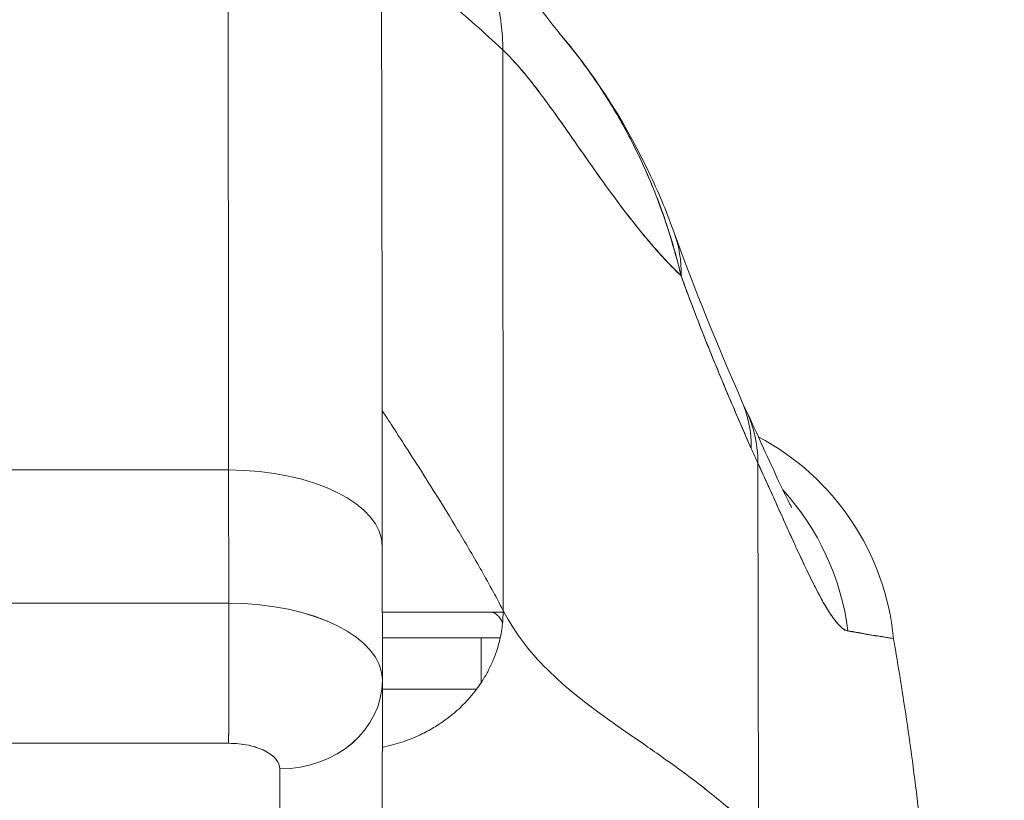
# Model space of a CAD drawing. Header units: inches. Extents: x 8 to 265, y 5 to 155.
# Tile 20 of 152: x 74.714 to 75.47, y 48.955 to 49.555. Entities that reach past the tile are written whole.
import ezdxf

# ---------------------------------------------------------------- set-up
doc = ezdxf.new("R2010")
doc.units = ezdxf.units.IN
doc.header["$LTSCALE"] = 16
doc.header["$MEASUREMENT"] = 0
doc.layers.add('Dimension (ANSI)', color=7, linetype='Continuous', lineweight=5)
doc.layers.add('Visible (ANSI)', color=7, linetype='Continuous', lineweight=5)
doc.styles.add('TAHOMA', font='tahoma.ttf')
doc.dimstyles.new('Default (ANSI)', dxfattribs={"dimscale": 16, "dimtxt": 0.07, "dimasz": 0.098425, "dimexe": 0.125, "dimexo": 0.0625, "dimgap": 0.031496, "dimtad": 0, "dimtih": 1, "dimtoh": 1, "dimrnd": 1e-08, "dimzin": 0, "dimdsep": 46, "dimtxsty": 'TAHOMA', "dimcen": 0.09, "dimdle": 0.393701, "dimclrd": 256, "dimclre": 256, "dimclrt": 256, "dimadec": 0, "dimazin": 0, "dimtfac": 1, "dimtofl": 0, "dimtmove": 0, "dimatfit": 3, "dimfxl": 1, "dimtolj": 1, "dimtzin": 0, "dimlwd": -1, "dimlwe": -1, "dimarcsym": 0})

# ---------------------------------------------------------------- blocks, each defined once
blk = doc.blocks.new('*D35')
at = {"layer": 'Defpoints', "color": 0, "transparency": 16777216}
for p in [(76.71627, 50.53662), (46.96627, 47.34498), (76.71627, 47.34498)]:
    blk.add_point(p, dxfattribs=at)
at = {"layer": 'Dimension (ANSI)', "transparency": 16777216}
for p, q in [((46.96627, 48.34498), (46.96627, 52.53662)), ((76.71627, 48.34498), (76.71627, 52.53662)), ((48.54107, 50.53662), (57.54295, 50.53662)), ((75.14147, 50.53662), (66.13959, 50.53662))]:
    blk.add_line(p, q, dxfattribs=at)
for points in [[(48.54107, 50.79909), (48.54107, 50.27416), (46.96627, 50.53662)], [(75.14147, 50.79909), (75.14147, 50.27416), (76.71627, 50.53662)]]:
    blk.add_solid(points, dxfattribs=at)
at = {"layer": 'Dimension (ANSI)', "transparency": 16777216, "insert": (61.84127, 50.53662), "char_height": 1.12, "attachment_point": 5, "style": 'TAHOMA'}
blk.add_mtext('\\A1;\\fTahoma|b0|i0;\\H1.1200;29.75\\P\\fTahoma|b0|i0;\\H1.1200;LID WIDTH\\P\\fTahoma|b0|i0;\\H1.1200;(2 PL.)', dxfattribs=at)
blk = doc.blocks.new('*D36')
at = {"layer": 'Defpoints', "color": 0, "transparency": 16777216}
for p in [(77.21429, 50.53662), (76.71627, 47.34498), (77.21429, 47.34498)]:
    blk.add_point(p, dxfattribs=at)
at = {"layer": 'Dimension (ANSI)', "transparency": 16777216}
for p, q in [((76.71627, 48.34498), (76.71627, 52.53662)), ((77.21429, 48.34498), (77.21429, 52.53662)), ((75.14147, 50.53662), (73.56666, 50.53662)), ((78.78909, 50.53662), (80.36389, 50.53662))]:
    blk.add_line(p, q, dxfattribs=at)
for points in [[(75.14147, 50.79909), (75.14147, 50.27416), (76.71627, 50.53662)], [(78.78909, 50.79909), (78.78909, 50.27416), (77.21429, 50.53662)]]:
    blk.add_solid(points, dxfattribs=at)
at = {"layer": 'Dimension (ANSI)', "transparency": 16777216, "insert": (82.29999, 50.53662), "char_height": 1.12, "attachment_point": 5, "style": 'TAHOMA'}
blk.add_mtext('\\A1;0.50', dxfattribs=at)

msp = doc.modelspace()

# ---------------------------------------------------------------- linework, layer by layer
at = {"layer": 'Visible (ANSI)'}
for p, q in [((75.08528, 49.53128), (75.08553, 49.10102)), ((75.08553, 49.10102), (75.08528, 49.53128)), ((74.87479, 49.20884), (74.32361, 49.20884)), ((74.32361, 49.20884), (74.87479, 49.20884)), ((74.87486, 49.10656), (74.87479, 49.20884)), ((74.87479, 49.20884), (74.87486, 49.10655)), ((75.28146, 48.92875), (75.28109, 49.21401)), ((75.28109, 49.21401), (75.28146, 48.92875)), ((74.99277, 49.14987), (74.99284, 49.048)), ((74.32368, 49.10655), (74.87486, 49.10655)), ((74.87486, 49.10655), (74.32368, 49.10655)), ((74.87487, 49.09971), (74.87487, 49.09971)), ((74.93002, 49.09971), (74.93002, 49.09971)), ((75.07584, 49.09971), (74.99281, 49.09971)), ((74.99281, 49.09971), (75.07584, 49.09971)), ((75.08552, 49.09971), (75.07584, 49.09971)), ((75.08552, 49.09971), (75.07584, 49.09971)), ((74.95083, 49.09271), (74.95082, 49.0927)), ((74.97338, 49.08003), (74.97338, 49.08003)), ((74.97344, 49.07998), (74.97344, 49.07998)), ((74.99282, 49.08003), (75.08327, 49.08003)), ((75.06863, 49.04552), (75.06863, 49.08003)), ((74.97497, 49.07878), (74.97497, 49.07879)), ((74.99284, 49.04672), (74.99245, 48.87016)), ((74.32365, 48.99899), (74.87483, 48.99899)), ((74.87483, 48.99899), (74.32365, 48.99899)), ((74.90215, 48.99346), (74.90215, 48.99346)), ((74.91376, 48.80214), (74.91415, 48.97931)), ((74.91415, 48.97931), (74.91376, 48.80214))]:
    msp.add_line(p, q, dxfattribs=at)
for centre, radius, start, end in [((74.96588, 49.08003), 0.01969, 139.90729, 139.91345), ((74.96625, 49.08003), 0.01968, 140.34377, 140.34995), ((74.96625, 49.08003), 0.01969, 140.34377, 140.34995)]:
    msp.add_arc(centre, radius, start, end, dxfattribs=at)
for centre, major_axis, ratio, start_param, end_param in [((74.87363, 48.68323), (0, 1.05122), 0.001274, 5.235988, 6.283186), ((74.87363, 48.68323), (0, 1.05122), 0.001274, 5.235988, 6.283185), ((75.03165, 49.32422), (0.18523, 0.06662), 0.666643, 0.181246, 0.184234), ((75.03165, 49.32422), (0.18523, 0.06662), 0.666643, 0.181246, 0.184234), ((75.03165, 49.32422), (0.18523, 0.06662), 0.666643, 6.030662, 6.283227), ((75.03165, 49.32422), (0.18523, 0.06662), 0.666643, 6.030663, 6.283227), ((75.08845, 49.18288), (0.18015, 0.07936), 0.656322, 0.272416, 0.272496), ((75.09376, 49.17112), (0.17854, 0.0829), 0.684057, 0.264965, 0.265015), ((75.08845, 49.18288), (0.18015, 0.07936), 0.656322, 5.994785, 6.283161), ((75.09377, 49.17112), (0.17854, 0.08291), 0.684057, 5.981611, 6.317137), ((75.18953, 49.06034), (0, -0.19685), 0.998285, 1.668164, 2.655464), ((75.31181, 49.52837), (0.07072, -0.42285), 0.272655, 5.464751, 5.503859), ((74.87466, 49.14978), (0.11811, 0.00009), 0.5, 0.000003, 1.569326), ((74.87466, 49.14978), (0.11811, 0.00009), 0.5, 0, 1.569326), ((75.15622, 49.06034), (0, 0.19685), 0.993297, 4.839347, 5.455232), ((75.15622, 49.06034), (0, -0.19685), 0.993297, 1.697743, 2.313629), ((74.87478, 49.06718), (0, -0.07874), 0.001274, 0.523599, 2.094395), ((74.87471, 49.04748), (0.11814, 0.00009), 0.500024, 0, 1.569098), ((74.87473, 49.0475), (0.11811, 0.00009), 0.5, 6.28299, 7.852511), ((74.59126, 49.10012), (0.63974, -0.00014), 0.000604, 5.171677, 5.171679), ((74.59125, 49.09965), (0.63977, 0.00007), 0.000054, 1.012817, 1.012823), ((74.59125, 49.09965), (0.63977, 0.00007), 0.000059, 0.687905, 0.892258), ((75.07584, 49.08003), (0, 0.01969), 0.572473, 5.325003, 6.283185), ((75.07584, 49.08003), (0, 0.01969), 0.572473, 5.325003, 6.283185), ((74.9141, 49.0475), (0.07874, -0.00017), 0.866025, 4.714936, 6.283544), ((74.91411, 49.0475), (0.07874, -0.00017), 0.866024, 4.714889, 6.283551), ((74.59126, 49.04059), (-0.58071, -0.00007), 0.000059, 3.757582, 3.948769)]:
    msp.add_ellipse(centre, major_axis=major_axis, ratio=ratio, start_param=start_param, end_param=end_param, dxfattribs=at)
for points, knots in [([(74.87363, 49.73445), (74.8864, 49.73445), (74.89933, 49.73233), (74.92331, 49.72423), (74.93468, 49.71823), (74.95471, 49.70314), (74.96362, 49.69386), (74.97789, 49.67324), (74.98343, 49.66161), (74.98856, 49.64419), (74.98978, 49.6384), (74.99084, 49.63112), (74.99107, 49.6291), (74.99135, 49.62614), (74.99143, 49.62506), (74.99155, 49.62327), (74.99159, 49.62257), (74.99167, 49.62094), (74.9917, 49.62025), (74.99177, 49.6181), (74.99179, 49.61717), (74.99186, 49.61288), (74.9919, 49.60902), (74.99206, 49.58679), (74.99218, 49.55585), (74.9924, 49.46567), (74.99251, 49.40368), (74.99266, 49.27656), (74.99272, 49.2153), (74.99277, 49.14987)], [0, 0, 0, 0, 0.097299, 0.097299, 0.192839, 0.192839, 0.288437, 0.288437, 0.383953, 0.383953, 0.427936, 0.427936, 0.446211, 0.446211, 0.461497, 0.461497, 0.477937, 0.477937, 0.50808, 0.50808, 0.587591, 0.587591, 0.82609, 0.82609, 1.549302, 1.549302, 2.318815, 2.318815, 2.894496, 2.894496, 2.894496, 2.894496]), ([(75.08528, 49.53128), (75.08528, 49.53813), (75.08485, 49.54475), (75.08406, 49.55116), (75.08328, 49.55757), (75.08212, 49.56377), (75.08066, 49.5698), (75.0792, 49.57583), (75.07743, 49.58168), (75.07537, 49.58736), (75.07332, 49.59304), (75.07098, 49.59854), (75.06837, 49.60389), (75.06577, 49.60923), (75.06291, 49.6144), (75.0598, 49.61942), (75.05668, 49.62444), (75.05332, 49.6293), (75.04971, 49.634), (75.0461, 49.63869), (75.04225, 49.64323), (75.03814, 49.64761), (75.03404, 49.65199), (75.02969, 49.65621), (75.02509, 49.66025), (75.02049, 49.66429), (75.01564, 49.66816), (75.01053, 49.67185), (75.00542, 49.67553), (75.00004, 49.67903), (74.9944, 49.68231), (74.98876, 49.6856), (74.98285, 49.68867), (74.97665, 49.6915), (74.97609, 49.69176), (74.97553, 49.69201), (74.97496, 49.69227)], [0, 0, 0, 0, 0.0666667, 0.0666667, 0.0666667, 0.1333333, 0.1333333, 0.1333333, 0.2, 0.2, 0.2, 0.2666667, 0.2666667, 0.2666667, 0.3333333, 0.3333333, 0.3333333, 0.4, 0.4, 0.4, 0.4666667, 0.4666667, 0.4666667, 0.5333333, 0.5333333, 0.5333333, 0.6, 0.6, 0.6, 0.6666667, 0.6666667, 0.6666667, 0.7333333, 0.7333333, 0.7333333, 0.7393701, 0.7393701, 0.7393701, 0.7393701]), ([(74.97496, 49.69227), (74.98851, 49.68622), (75.00014, 49.6794), (75.02066, 49.66557), (75.02947, 49.65845), (75.04953, 49.64076), (75.05894, 49.63078), (75.08365, 49.603), (75.09548, 49.58718), (75.11687, 49.55913), (75.12591, 49.54744), (75.13089, 49.54152)], [0, 0, 0, 0, 0.13568, 0.13568, 0.283939, 0.283939, 0.527054, 0.527054, 1.014346, 1.014346, 1.540611, 1.540611, 1.540611, 1.540611]), ([(74.97496, 49.69227), (74.97553, 49.69201), (74.98231, 49.68895), (74.99467, 49.68252), (75.01079, 49.67203), (75.02534, 49.66042), (75.03839, 49.64777), (75.04995, 49.63415), (75.06005, 49.61958), (75.06864, 49.60405), (75.07566, 49.58753), (75.08097, 49.56998), (75.08443, 49.55136), (75.08528, 49.53813), (75.08528, 49.53128)], [0.2606299, 0.2606299, 0.2606299, 0.2606299, 0.2666667, 0.3333333, 0.4, 0.4666667, 0.5333333, 0.6, 0.6666667, 0.7333333, 0.8, 0.8666667, 0.9333333, 1, 1, 1, 1]), ([(74.99185, 49.61272), (74.99268, 49.61197), (74.99363, 49.61112), (74.9947, 49.61016), (74.99692, 49.60819), (74.99968, 49.60578), (75.00294, 49.60298), (75.00619, 49.60018), (75.00995, 49.59698), (75.01418, 49.59341), (75.01841, 49.58983), (75.02311, 49.58588), (75.02824, 49.58154), (75.03337, 49.57721), (75.03893, 49.57249), (75.0449, 49.56737), (75.05087, 49.56224), (75.05724, 49.55671), (75.06399, 49.55071), (75.07073, 49.54472), (75.07784, 49.53827), (75.08528, 49.53128)], [0.1894686, 0.1894686, 0.1894686, 0.1894686, 0.25, 0.25, 0.25, 0.375, 0.375, 0.375, 0.5, 0.5, 0.5, 0.625, 0.625, 0.625, 0.75, 0.75, 0.75, 0.875, 0.875, 0.875, 1, 1, 1, 1]), ([(75.08528, 49.53128), (75.07784, 49.53827), (75.07073, 49.54472), (75.06399, 49.55071), (75.05724, 49.55671), (75.05087, 49.56224), (75.0449, 49.56737), (75.03893, 49.57249), (75.03337, 49.57721), (75.02824, 49.58154), (75.02311, 49.58588), (75.01841, 49.58983), (75.01418, 49.59341), (75.00995, 49.59698), (75.00619, 49.60018), (75.00294, 49.60298), (74.99968, 49.60578), (74.99692, 49.60819), (74.9947, 49.61016), (74.99363, 49.61112), (74.99268, 49.61197), (74.99185, 49.61272)], [0, 0, 0, 0, 0.125, 0.125, 0.125, 0.25, 0.25, 0.25, 0.375, 0.375, 0.375, 0.5, 0.5, 0.5, 0.625, 0.625, 0.625, 0.75, 0.75, 0.75, 0.8105314, 0.8105314, 0.8105314, 0.8105314]), ([(75.13084, 49.54159), (75.15896, 49.50817), (75.18127, 49.47181), (75.20556, 49.42006), (75.21157, 49.4056), (75.21688, 49.39085)], [0, 0, 0, 0, 0.3582137, 0.3582137, 0.4934149, 0.4934149, 0.4934149, 0.4934149]), ([(75.2221, 49.35788), (75.21903, 49.37112), (75.21538, 49.38409), (75.21116, 49.39683), (75.20617, 49.41194), (75.20039, 49.42672), (75.19383, 49.4412), (75.19277, 49.44354), (75.19169, 49.44588), (75.19058, 49.4482), (75.18474, 49.46053), (75.1783, 49.47264), (75.17137, 49.48435), (75.16353, 49.49758), (75.15505, 49.51029), (75.14615, 49.52224), (75.14451, 49.52445), (75.14285, 49.52663), (75.14118, 49.52879), (75.1378, 49.53314), (75.13437, 49.53739), (75.13088, 49.54153)], [0, 0, 0, 0, 0.0700985, 0.0700985, 0.0700985, 0.1532275, 0.1532275, 0.1532275, 0.1666667, 0.1666667, 0.1666667, 0.2379185, 0.2379185, 0.2379185, 0.3184432, 0.3184432, 0.3184432, 0.3333333, 0.3333333, 0.3333333, 0.3634209, 0.3634209, 0.3634209, 0.3634209]), ([(75.13089, 49.54152), (75.13429, 49.53748), (75.13763, 49.53334), (75.14093, 49.5291), (75.14303, 49.5264), (75.14512, 49.52365), (75.14718, 49.52086), (75.15451, 49.51093), (75.16155, 49.50051), (75.16819, 49.48965), (75.17466, 49.47909), (75.18075, 49.46812), (75.18638, 49.45685), (75.1877, 49.4542), (75.189, 49.45153), (75.19028, 49.44884), (75.19034, 49.44871), (75.1904, 49.44858), (75.19046, 49.44845), (75.19435, 49.44023), (75.19799, 49.43186), (75.20137, 49.4234), (75.20575, 49.41242), (75.20968, 49.40128), (75.21316, 49.39015), (75.21654, 49.37933), (75.2195, 49.36852), (75.2221, 49.35788)], [0.6373065, 0.6373065, 0.6373065, 0.6373065, 0.6666667, 0.6666667, 0.6666667, 0.6854252, 0.6854252, 0.6854252, 0.7522649, 0.7522649, 0.7522649, 0.8172891, 0.8172891, 0.8172891, 0.8325931, 0.8325931, 0.8325931, 0.8333333, 0.8333333, 0.8333333, 0.8801527, 0.8801527, 0.8801527, 0.940933, 0.940933, 0.940933, 1, 1, 1, 1]), ([(75.08528, 49.53128), (75.09157, 49.52538), (75.09802, 49.51815), (75.10465, 49.50994), (75.11128, 49.50173), (75.1181, 49.49254), (75.12513, 49.48272), (75.13217, 49.4729), (75.13941, 49.46245), (75.1469, 49.45174), (75.15439, 49.44102), (75.16213, 49.43005), (75.17013, 49.41919), (75.17813, 49.40832), (75.18641, 49.39757), (75.19498, 49.3873), (75.20355, 49.37703), (75.21243, 49.36726), (75.22162, 49.35834), (75.22178, 49.35819), (75.22194, 49.35803), (75.2221, 49.35788)], [0, 0, 0, 0, 0.166185, 0.166185, 0.166185, 0.332369, 0.332369, 0.332369, 0.498554, 0.498554, 0.498554, 0.664739, 0.664739, 0.664739, 0.830923, 0.830923, 0.830923, 0.997108, 0.997108, 0.997108, 1, 1, 1, 1]), ([(75.2221, 49.35788), (75.21518, 49.36456), (75.20843, 49.37173), (75.20187, 49.37924), (75.1953, 49.38675), (75.1889, 49.39459), (75.18267, 49.4026), (75.17643, 49.41061), (75.17036, 49.4188), (75.16443, 49.42699), (75.15851, 49.43519), (75.15274, 49.4434), (75.1471, 49.45146), (75.14146, 49.45952), (75.13596, 49.46743), (75.13059, 49.47504), (75.12522, 49.48266), (75.11997, 49.48996), (75.11483, 49.49682), (75.1097, 49.50367), (75.10467, 49.51007), (75.09975, 49.51586), (75.09483, 49.52165), (75.09001, 49.52684), (75.08528, 49.53128)], [0, 0, 0, 0, 0.125, 0.125, 0.125, 0.25, 0.25, 0.25, 0.375, 0.375, 0.375, 0.5, 0.5, 0.5, 0.625, 0.625, 0.625, 0.75, 0.75, 0.75, 0.875, 0.875, 0.875, 1, 1, 1, 1]), ([(75.2221, 49.35788), (75.22783, 49.34232), (75.23366, 49.32693), (75.23959, 49.31189), (75.24312, 49.30296), (75.24667, 49.29416), (75.25026, 49.28545), (75.25039, 49.28512), (75.25053, 49.28479), (75.25067, 49.28446), (75.25298, 49.27885), (75.25531, 49.27328), (75.25764, 49.26775), (75.26372, 49.25333), (75.26985, 49.23918), (75.27597, 49.22533)], [0, 0, 0, 0, 0.333333, 0.333333, 0.333333, 0.531303, 0.531303, 0.531303, 0.538863, 0.538863, 0.538863, 0.666667, 0.666667, 0.666667, 1, 1, 1, 1]), ([(75.27597, 49.22533), (75.27054, 49.23764), (75.26523, 49.24986), (75.26005, 49.26204), (75.25336, 49.27779), (75.2469, 49.29347), (75.24068, 49.30916), (75.23424, 49.32537), (75.22805, 49.34159), (75.2221, 49.35788)], [0, 0, 0, 0, 0.2755, 0.2755, 0.2755, 0.631774, 0.631774, 0.631774, 1, 1, 1, 1]), ([(75.08553, 49.10102), (75.07971, 49.11218), (75.07381, 49.12292), (75.06795, 49.13323), (75.06209, 49.14355), (75.05627, 49.15345), (75.0506, 49.16289), (75.04492, 49.17233), (75.0394, 49.18131), (75.03413, 49.18976), (75.02886, 49.19821), (75.02384, 49.20612), (75.0192, 49.21341), (75.01455, 49.2207), (75.01027, 49.22736), (75.00647, 49.23326), (75.00266, 49.23917), (74.99934, 49.24432), (74.99659, 49.24857), (74.99511, 49.25087), (74.9938, 49.25291), (74.99268, 49.25466)], [0, 0, 0, 0, 0.125, 0.125, 0.125, 0.25, 0.25, 0.25, 0.375, 0.375, 0.375, 0.5, 0.5, 0.5, 0.625, 0.625, 0.625, 0.75, 0.75, 0.75, 0.8175594, 0.8175594, 0.8175594, 0.8175594]), ([(75.27231, 49.25403), (75.2828, 49.23144), (75.29173, 49.21142), (75.30092, 49.19201), (75.30322, 49.18735), (75.30598, 49.182), (75.30677, 49.18056), (75.307, 49.18016), (75.30702, 49.18013), (75.30702, 49.18013)], [0, 0, 0, 0, 0.2499449, 0.2499449, 0.3535203, 0.3535203, 0.4283143, 0.4283143, 0.4399319, 0.4399319, 0.4399319, 0.4399319]), ([(75.28109, 49.21401), (75.28458, 49.20655), (75.28787, 49.19935), (75.29098, 49.19248), (75.29286, 49.18833), (75.29467, 49.18429), (75.29642, 49.18039), (75.29914, 49.17432), (75.30169, 49.16858), (75.30411, 49.16321), (75.30513, 49.16093), (75.30613, 49.15871), (75.30711, 49.15656), (75.30845, 49.1536), (75.30974, 49.15076), (75.31099, 49.14804), (75.31461, 49.14017), (75.31787, 49.13328), (75.32084, 49.12721), (75.32227, 49.1243), (75.32363, 49.12158), (75.32493, 49.11903), (75.32797, 49.11309), (75.33069, 49.10812), (75.33319, 49.10394), (75.33505, 49.10082), (75.33678, 49.09815), (75.33841, 49.09587), (75.33991, 49.09377), (75.34132, 49.09199), (75.34266, 49.09049), (75.34363, 49.08942), (75.34456, 49.08848), (75.34545, 49.08771), (75.34716, 49.08624), (75.34874, 49.08537), (75.35018, 49.08527)], [0, 0, 0, 0, 0.078629, 0.078629, 0.078629, 0.12616, 0.12616, 0.12616, 0.2, 0.2, 0.2, 0.231421, 0.231421, 0.231421, 0.274676, 0.274676, 0.274676, 0.4, 0.4, 0.4, 0.460013, 0.460013, 0.460013, 0.6, 0.6, 0.6, 0.704237, 0.704237, 0.704237, 0.8, 0.8, 0.8, 0.868687, 0.868687, 0.868687, 1, 1, 1, 1]), ([(75.35018, 49.08527), (75.34935, 49.08544), (75.34848, 49.08578), (75.34757, 49.08631), (75.34533, 49.08761), (75.34286, 49.09001), (75.34013, 49.09352), (75.33988, 49.09385), (75.33963, 49.09418), (75.33937, 49.09453), (75.3372, 49.09743), (75.33487, 49.10103), (75.33237, 49.10531), (75.33007, 49.10926), (75.32762, 49.11378), (75.325, 49.11889), (75.32485, 49.11918), (75.3247, 49.11947), (75.32455, 49.11977), (75.32213, 49.12453), (75.31956, 49.12979), (75.31684, 49.13555), (75.31446, 49.14057), (75.31195, 49.14597), (75.3093, 49.15176), (75.3083, 49.15397), (75.30727, 49.15622), (75.30622, 49.15854), (75.30484, 49.16158), (75.30342, 49.16472), (75.30195, 49.16796), (75.29965, 49.17307), (75.29724, 49.17843), (75.29471, 49.18403), (75.29239, 49.18918), (75.28998, 49.19454), (75.28744, 49.20012), (75.2854, 49.20461), (75.28329, 49.20924), (75.28109, 49.21401)], [0, 0, 0, 0, 0.067817, 0.067817, 0.067817, 0.234588, 0.234588, 0.234588, 0.25, 0.25, 0.25, 0.380149, 0.380149, 0.380149, 0.5, 0.5, 0.5, 0.506838, 0.506838, 0.506838, 0.617148, 0.617148, 0.617148, 0.713405, 0.713405, 0.713405, 0.75, 0.75, 0.75, 0.798131, 0.798131, 0.798131, 0.874043, 0.874043, 0.874043, 0.943786, 0.943786, 0.943786, 1, 1, 1, 1]), ([(74.87483, 48.99899), (74.87484, 49.00312), (74.87484, 49.00838), (74.87485, 49.01451), (74.87486, 49.02064), (74.87486, 49.02764), (74.87487, 49.03518), (74.87487, 49.04271), (74.87487, 49.05078), (74.87488, 49.05898), (74.87488, 49.06717), (74.87488, 49.0755), (74.87487, 49.08356), (74.87487, 49.09162), (74.87487, 49.09941), (74.87486, 49.10655)], [0, 0, 0, 0, 0.2, 0.2, 0.2, 0.4, 0.4, 0.4, 0.6, 0.6, 0.6, 0.8, 0.8, 0.8, 1, 1, 1, 1]), ([(74.99273, 48.99594), (74.99337, 48.99606), (74.994, 48.99619), (74.99462, 48.99633), (74.99731, 48.99691), (74.99988, 48.99755), (75.00234, 48.99825), (75.00481, 48.99894), (75.00717, 48.99968), (75.00942, 49.00046), (75.01168, 49.00124), (75.01384, 49.00206), (75.0159, 49.0029), (75.01796, 49.00375), (75.01993, 49.00462), (75.02182, 49.00551), (75.0237, 49.0064), (75.0255, 49.00731), (75.02722, 49.00823), (75.02894, 49.00915), (75.03059, 49.01008), (75.03216, 49.01102), (75.03374, 49.01196), (75.03524, 49.0129), (75.03668, 49.01385), (75.03812, 49.0148), (75.03949, 49.01575), (75.04082, 49.01671), (75.04214, 49.01766), (75.0434, 49.01862), (75.04462, 49.01958), (75.04705, 49.02149), (75.04929, 49.0234), (75.05139, 49.02533), (75.05348, 49.02725), (75.05542, 49.02919), (75.05726, 49.03114), (75.05909, 49.0331), (75.06082, 49.03509), (75.06247, 49.03712), (75.06413, 49.03916), (75.0657, 49.04126), (75.06721, 49.04344), (75.06873, 49.04561), (75.07019, 49.04788), (75.07159, 49.05027), (75.073, 49.05266), (75.07434, 49.05518), (75.07564, 49.05787), (75.07693, 49.06056), (75.07817, 49.06342), (75.07931, 49.0665), (75.08045, 49.06957), (75.0815, 49.07286), (75.08241, 49.07641), (75.08332, 49.07995), (75.08411, 49.08376), (75.08466, 49.08786), (75.08521, 49.09195), (75.08553, 49.09633), (75.08553, 49.10102)], [0.0864756, 0.0864756, 0.0864756, 0.0864756, 0.09375, 0.09375, 0.09375, 0.125, 0.125, 0.125, 0.15625, 0.15625, 0.15625, 0.1875, 0.1875, 0.1875, 0.21875, 0.21875, 0.21875, 0.25, 0.25, 0.25, 0.28125, 0.28125, 0.28125, 0.3125, 0.3125, 0.3125, 0.34375, 0.34375, 0.34375, 0.375, 0.375, 0.375, 0.4375, 0.4375, 0.4375, 0.5, 0.5, 0.5, 0.5625, 0.5625, 0.5625, 0.625, 0.625, 0.625, 0.6875, 0.6875, 0.6875, 0.75, 0.75, 0.75, 0.8125, 0.8125, 0.8125, 0.875, 0.875, 0.875, 0.9375, 0.9375, 0.9375, 1, 1, 1, 1]), ([(75.08553, 49.10102), (75.09045, 49.0916), (75.09602, 49.08304), (75.10215, 49.07511), (75.10827, 49.06718), (75.11496, 49.05988), (75.12212, 49.05299), (75.12927, 49.0461), (75.13689, 49.03962), (75.14489, 49.03332), (75.15288, 49.02702), (75.16125, 49.02091), (75.1699, 49.01478), (75.17856, 49.00865), (75.1875, 49.00249), (75.19662, 48.99613), (75.20575, 48.98977), (75.21507, 48.98319), (75.22449, 48.97624), (75.23391, 48.96928), (75.24343, 48.96194), (75.25296, 48.95407), (75.26248, 48.94621), (75.27201, 48.93781), (75.28146, 48.92875)], [0, 0, 0, 0, 0.125006, 0.125006, 0.125006, 0.250011, 0.250011, 0.250011, 0.375017, 0.375017, 0.375017, 0.500022, 0.500022, 0.500022, 0.625028, 0.625028, 0.625028, 0.750033, 0.750033, 0.750033, 0.875039, 0.875039, 0.875039, 1, 1, 1, 1]), ([(75.28146, 48.92875), (75.27201, 48.93781), (75.26247, 48.94621), (75.25295, 48.95408), (75.24342, 48.96195), (75.2339, 48.96929), (75.22448, 48.97624), (75.21506, 48.9832), (75.20575, 48.98977), (75.19662, 48.99614), (75.18749, 49.0025), (75.17855, 49.00865), (75.1699, 49.01478), (75.16125, 49.02091), (75.15288, 49.02703), (75.14488, 49.03332), (75.13689, 49.03962), (75.12927, 49.04611), (75.12211, 49.053), (75.11496, 49.05989), (75.10827, 49.06718), (75.10215, 49.07511), (75.09602, 49.08304), (75.09045, 49.0916), (75.08553, 49.10102)], [0, 0, 0, 0, 0.124999, 0.124999, 0.124999, 0.25, 0.25, 0.25, 0.375, 0.375, 0.375, 0.5, 0.5, 0.5, 0.625, 0.625, 0.625, 0.75, 0.75, 0.75, 0.875, 0.875, 0.875, 1, 1, 1, 1]), ([(75.07284, 49.08003), (75.07286, 49.08003), (75.07289, 49.08003), (75.07291, 49.08003), (75.07332, 49.08003), (75.07374, 49.08003), (75.07417, 49.08003)], [0.3283674, 0.3283674, 0.3283674, 0.3283674, 0.33333333, 0.33333333, 0.33333333, 0.41458416, 0.41458416, 0.41458416, 0.41458416]), ([(75.35018, 49.08527), (75.35067, 49.08522), (75.35115, 49.08517), (75.35163, 49.08511), (75.35248, 49.08501), (75.35331, 49.0849), (75.35413, 49.08477), (75.35671, 49.08437), (75.35916, 49.08385), (75.36146, 49.08337), (75.36245, 49.08316), (75.36342, 49.08295), (75.36437, 49.08276), (75.36463, 49.08271), (75.36489, 49.08266), (75.36514, 49.08261), (75.36618, 49.08241), (75.36719, 49.08223), (75.36816, 49.08207), (75.37035, 49.08172), (75.37237, 49.08146), (75.37426, 49.08121), (75.37488, 49.08112), (75.37549, 49.08104), (75.37609, 49.08095), (75.37625, 49.08093), (75.37641, 49.0809), (75.37657, 49.08088), (75.37774, 49.0807), (75.37885, 49.0805), (75.37991, 49.08031), (75.38182, 49.07997), (75.38355, 49.07964), (75.38511, 49.07948)], [0, 0, 0, 0, 0.029161, 0.029161, 0.029161, 0.080621, 0.080621, 0.080621, 0.243196, 0.243196, 0.243196, 0.313778, 0.313778, 0.313778, 0.333333, 0.333333, 0.333333, 0.41251, 0.41251, 0.41251, 0.591045, 0.591045, 0.591045, 0.650584, 0.650584, 0.650584, 0.666667, 0.666667, 0.666667, 0.784923, 0.784923, 0.784923, 1, 1, 1, 1]), ([(75.38511, 49.07948), (75.38233, 49.07993), (75.37921, 49.08045), (75.37572, 49.08099), (75.37554, 49.08102), (75.37537, 49.08104), (75.37519, 49.08107), (75.37184, 49.08158), (75.36816, 49.08213), (75.36413, 49.08279), (75.36369, 49.08286), (75.36324, 49.08294), (75.36279, 49.08301), (75.35891, 49.08366), (75.35471, 49.08443), (75.35018, 49.08527)], [0, 0, 0, 0, 0.333333, 0.333333, 0.333333, 0.350215, 0.350215, 0.350215, 0.666667, 0.666667, 0.666667, 0.701162, 0.701162, 0.701162, 1, 1, 1, 1]), ([(75.38511, 49.07948), (75.3856, 49.07672), (75.38609, 49.07393), (75.38657, 49.07112), (75.39017, 49.0503), (75.39367, 49.0279), (75.39707, 49.00383), (75.40047, 48.97975), (75.40377, 48.954), (75.40697, 48.92649), (75.41016, 48.89897), (75.41326, 48.86969), (75.41626, 48.83856), (75.41926, 48.80744), (75.42217, 48.77446), (75.42497, 48.73958), (75.42777, 48.70469), (75.43047, 48.66789), (75.43307, 48.62911), (75.43568, 48.59034), (75.43818, 48.5496), (75.44059, 48.50685), (75.443, 48.4641), (75.4453, 48.41934), (75.44751, 48.37256), (75.44972, 48.32579), (75.45183, 48.27699), (75.45384, 48.22619)], [0, 0, 0, 0, 0.0166324, 0.0166324, 0.0166324, 0.1395534, 0.1395534, 0.1395534, 0.2624743, 0.2624743, 0.2624743, 0.3853953, 0.3853953, 0.3853953, 0.5083162, 0.5083162, 0.5083162, 0.6312372, 0.6312372, 0.6312372, 0.7541581, 0.7541581, 0.7541581, 0.8770791, 0.8770791, 0.8770791, 0.9999826, 0.9999826, 0.9999826, 0.9999826]), ([(74.99285, 49.04735), (74.99285, 49.04736), (74.99285, 49.04738), (74.99285, 49.04741), (74.99285, 49.04742), (74.99285, 49.04745), (74.99285, 49.04747), (74.99285, 49.0475), (74.99285, 49.04751), (74.99285, 49.04754), (74.99285, 49.04756), (74.99285, 49.04757)], [6.282294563, 6.282294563, 6.282294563, 6.282294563, 6.282549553, 6.282549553, 6.282804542, 6.282804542, 6.283059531, 6.283059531, 6.28331452, 6.28331452, 6.28356951, 6.28356951, 6.28356951, 6.28356951]), ([(74.87483, 48.99899), (74.88029, 48.99894), (74.88529, 48.99845), (74.88997, 48.99747), (74.89465, 48.99649), (74.89901, 48.99503), (74.90264, 48.99321), (74.90628, 48.99139), (74.90919, 48.98921), (74.91113, 48.98687), (74.91308, 48.98453), (74.91406, 48.98203), (74.91415, 48.97931)], [0, 0, 0, 0, 0.25, 0.25, 0.25, 0.5, 0.5, 0.5, 0.75, 0.75, 0.75, 1, 1, 1, 1]), ([(74.91415, 48.97931), (74.91416, 48.98192), (74.9131, 48.98451), (74.91112, 48.98688), (74.90915, 48.98925), (74.90625, 48.99141), (74.90265, 48.99321), (74.89905, 48.99501), (74.89474, 48.99647), (74.88999, 48.99747), (74.88524, 48.99846), (74.88005, 48.99899), (74.87483, 48.99899)], [0, 0, 0, 0, 0.25, 0.25, 0.25, 0.5, 0.5, 0.5, 0.75, 0.75, 0.75, 1, 1, 1, 1])]:
    msp.add_open_spline(points, degree=3, knots=knots, dxfattribs=at)
for points in [[(75.21688, 49.39085), (75.23234, 49.34786), (75.24961, 49.30535), (75.26859, 49.26224)], [(75.07854, 49.08003), (75.08007, 49.08001), (75.08166, 49.07998), (75.08327, 49.07999)]]:
    msp.add_open_spline(points, degree=3, dxfattribs=at)

# ---------------------------------------------------------------- dimensions: what is measured, and where the dimension line sits
at = {"layer": 'Dimension (ANSI)'}
dim = msp.add_linear_dim(base=(76.71627, 50.53662), p1=(46.96627, 47.34498), p2=(76.71627, 47.34498), angle=180, text='\\fTahoma|b0|i0;\\H1.1200;<>\\P\\fTahoma|b0|i0;\\H1.1200;LID WIDTH\\P\\fTahoma|b0|i0;\\H1.1200;(2 PL.)', dimstyle='Default (ANSI)', override={"dimgap": 0.031496, "dimtih": 0, "dimtoh": 0, "dimdec": 2, "dimtol": 0, "dimlim": 0, "dimtp": 0, "dimtm": 0, "dimtdec": 2, "dimatfit": 1}, dxfattribs=at)
dim.commit()
dim.dimension.update_dxf_attribs({"geometry": '*D35', "text_midpoint": (61.84127, 50.53662), "dimtype": 160})
dim = msp.add_linear_dim(base=(77.21429, 50.53662), p1=(76.71627, 47.34498), p2=(77.21429, 47.34498), dimstyle='Default (ANSI)', override={"dimgap": 0.031496, "dimtih": 0, "dimtoh": 0, "dimdec": 2, "dimtol": 0, "dimlim": 0, "dimtp": 0, "dimtm": 0, "dimtdec": 2, "dimatfit": 1}, dxfattribs=at)
dim.commit()
dim.dimension.update_dxf_attribs({"geometry": '*D36', "text_midpoint": (82.29999, 50.53662), "dimtype": 160})

doc.saveas('drawing.dxf')
